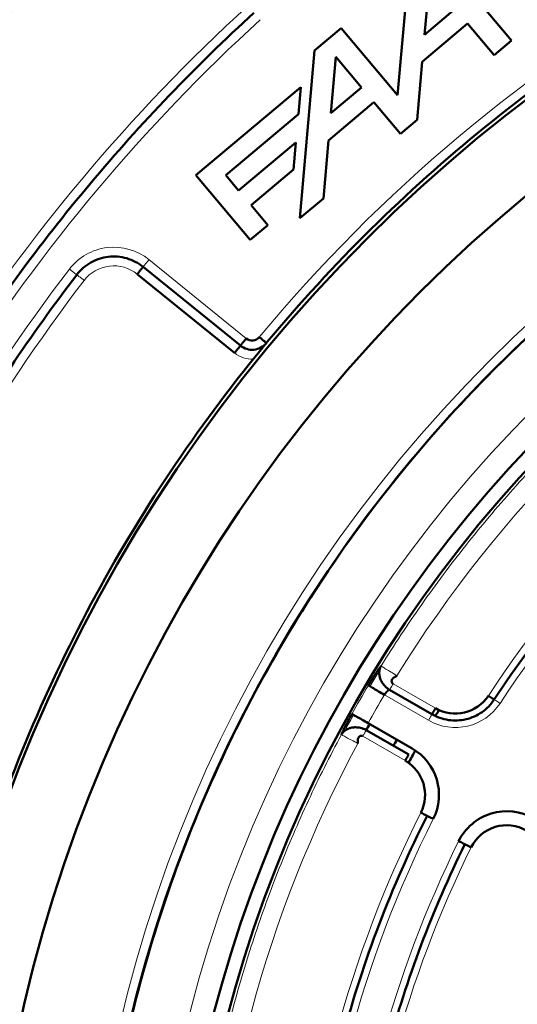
# Model space of a CAD drawing. Header units: millimetres. Extents: x 5 to 414, y 5 to 290.
# Tile 15 of 83: x 95.69 to 101.04, y 191.56 to 202.14. Entities that reach past the tile are written whole.
import ezdxf

# ---------------------------------------------------------------- set-up
doc = ezdxf.new("R2010")
doc.units = ezdxf.units.MM
doc.layers.add('1', color=7, linetype='Continuous', true_color=0xffffff)

msp = doc.modelspace()

# ---------------------------------------------------------------- linework, layer by layer
at = {"layer": '1', "color": 7, "linetype": 'Continuous', "lineweight": 50}
for p, q in [((100.97601, 201.91767), (100.1543, 202.89695)), ((99.86747, 202.65627), (99.75161, 201.33196)), ((100.04125, 201.98116), (100.09431, 202.58763)), ((100.37102, 202.25787), (100.04125, 201.98116)), ((99.14739, 202.05205), (98.86056, 201.81137)), ((99.75161, 201.33196), (99.14739, 202.05205)), ((100.01584, 201.69068), (100.50355, 202.09992)), ((100.50355, 202.09992), (100.7885, 201.76033)), ((100.7885, 201.76033), (100.97601, 201.91767)), ((98.86056, 201.81137), (98.70299, 200.01039)), ((99.03434, 201.13626), (99.08739, 201.74264)), ((99.08739, 201.74264), (99.36405, 201.41292)), ((99.9612, 201.06615), (100.01584, 201.69068)), ((98.71131, 201.41698), (97.58593, 200.47268)), ((98.6859, 201.1265), (98.71131, 201.41698)), ((99.36405, 201.41292), (99.03434, 201.13626)), ((99.00892, 200.84578), (99.49658, 201.25498)), ((99.49658, 201.25498), (99.78153, 200.91539)), ((97.90603, 200.47211), (98.6859, 201.1265)), ((99.78153, 200.91539), (99.9612, 201.06615)), ((98.65921, 200.82149), (98.04519, 200.30627)), ((98.6338, 200.53101), (98.65921, 200.82149)), ((98.95428, 200.22125), (99.00892, 200.84578)), ((97.58593, 200.47268), (98.16908, 199.77771)), ((98.04519, 200.30627), (97.90603, 200.47211)), ((98.17772, 200.14832), (98.6338, 200.53101)), ((98.35664, 199.93509), (98.17772, 200.14832)), ((98.70299, 200.01039), (98.95428, 200.22125)), ((98.16908, 199.77771), (98.35664, 199.93509)), ((98.00081, 198.56293), (96.95605, 199.40895)), ((97.01899, 199.48667), (98.06374, 198.64064)), ((100.12087, 194.68008), (99.66544, 194.94303)), ((99.43494, 194.58535), (99.90837, 194.31202)), ((99.87087, 194.24707), (99.41544, 194.51001))]:
    msp.add_line(p, q, dxfattribs=at)
at = {"layer": '1', "color": 2, "linetype": 'Continuous', "lineweight": 13}
for p, q in [((98.12667, 198.71835), (97.08192, 199.56438)), ((100.15837, 194.74503), (99.70294, 195.00798)), ((100.08337, 194.61513), (99.60994, 194.88846)), ((99.37794, 194.44506), (99.83337, 194.18212))]:
    msp.add_line(p, q, dxfattribs=at)
at = {"layer": '1', "color": 7, "linetype": 'Continuous', "lineweight": 50}
msp.add_circle((111.23545, 187.9744), 13.9, dxfattribs=at)
for centre, radius, start, end in [((111.23545, 187.9744), 16.70868, 0, 180), ((111.23545, 187.9744), 15.89931, 0, 180), ((111.23545, 187.9744), 14.75, 90, 270), ((111.23545, 187.9744), 13.75, 90, 270), ((98.18961, 198.79607), 0.1, 231, 320.323928), ((100.37087, 195.11309), 0.425, 240, 326.692638), ((111.23545, 187.9744), 12.94, 148.55625, 148.843125), ((111.23545, 187.9744), 13.50649, 150.744375, 151.062188), ((111.23537, 187.97438), 13.16967, 150.757623, 151.087204), ((111.23545, 187.9744), 12.94, 150.78375, 151.453125), ((99.62087, 193.81406), 0.575, 333.307362, 60), ((99.62087, 193.81406), 0.425, 333.307362, 60), ((100.92236, 193.06264), 0.575, 60, 153.739335), ((100.92236, 193.06264), 0.425, 60, 153.739335)]:
    msp.add_arc(centre, radius, start, end, dxfattribs=at)
at = {"layer": '1', "color": 2, "linetype": 'Continuous', "lineweight": 13}
for centre, radius, start, end in [((111.23545, 187.9744), 21.35, 132.380755, 147.619245), ((111.23545, 187.9744), 21.15, 132.380755, 147.619245), ((111.23545, 187.9744), 14.85, 0, 180), ((111.23545, 187.9744), 16.85, 119.676072, 140.323928), ((111.23545, 187.9744), 19.4, 132.447017, 147.552983), ((111.23545, 187.9744), 19.2, 132.447017, 147.552983), ((111.23545, 187.9744), 14.15, 0, 180), ((96.70433, 199.09809), 0.6, 51, 142.565653), ((111.23545, 187.9744), 18.9, 142.565653, 157.434347), ((96.70433, 199.09809), 0.4, 51, 142.565653), ((111.23545, 187.9744), 13.51828, 121.780188, 148.219812), ((111.23545, 187.9744), 18.7, 142.565653, 157.434347), ((98.18961, 198.79607), 0.3, 231, 272.513294), ((111.23545, 187.9744), 12.575, 123.307362, 146.692638), ((111.23545, 187.9744), 12.425, 123.307362, 146.692638), ((111.23545, 187.9744), 13.72587, 149.258692, 150.741308), ((111.23545, 187.9744), 13.52614, 149.258692, 150.741308), ((100.37087, 195.11309), 0.575, 240, 326.692638), ((111.23545, 187.9744), 13.51828, 151.780188, 178.219812), ((111.23545, 187.9744), 12.575, 153.307362, 176.692638), ((111.23545, 187.9744), 12.425, 153.307362, 176.692638), ((111.23545, 187.9744), 12.075, 153.739335, 176.260665), ((111.23545, 187.9744), 11.925, 153.739335, 176.260665)]:
    msp.add_arc(centre, radius, start, end, dxfattribs=at)
at = {"layer": '1', "color": 7, "linetype": 'Continuous', "lineweight": 50}
for points in [[(127.98545, 187.9744), (127.98545, 188.52232), (127.93159, 189.61893), (127.69001, 191.24739), (127.28997, 192.84449), (126.73531, 194.39465), (126.03138, 195.88299), (125.18495, 197.29516), (124.20419, 198.61757), (123.09853, 199.83748), (121.87862, 200.94314), (120.55621, 201.92391), (119.14404, 202.77033), (117.6557, 203.47426), (116.10553, 204.02892), (114.50846, 204.42897), (112.87987, 204.67055), (111.23545, 204.75133), (109.59102, 204.67055), (107.96243, 204.42897), (106.36536, 204.02892), (104.8152, 203.47426), (103.32686, 202.77033), (101.91469, 201.92391), (100.59228, 200.94314), (99.37237, 199.83748), (98.26671, 198.61757), (97.28594, 197.29516), (96.43952, 195.88299), (95.73559, 194.39465), (95.18093, 192.84449), (94.78088, 191.24739), (94.5393, 189.61893), (94.48545, 188.52232), (94.48545, 187.9744)], [(96.91179, 203.67139), (96.56396, 203.35399), (95.88918, 202.69584), (94.94501, 201.64371), (94.07281, 200.53117), (93.54184, 199.75236), (93.28966, 199.35469)], [(94.94841, 198.32923), (95.17587, 198.687), (95.65453, 199.38777), (96.44008, 200.38919), (97.28988, 201.3367), (97.89688, 201.92977), (98.20972, 202.21591)], [(97.01899, 199.48667), (96.96758, 199.52829), (96.84665, 199.59155), (96.64369, 199.6079), (96.45023, 199.5444), (96.34751, 199.45454), (96.3073, 199.40202)], [(96.3073, 199.40202), (96.06021, 199.07924), (95.58684, 198.41746), (94.94275, 197.381), (94.36719, 196.30496), (94.03076, 195.56412), (93.87477, 195.18875)], [(98.34354, 198.66838), (98.32705, 198.64851), (98.28584, 198.61488), (98.20984, 198.59197), (98.13082, 198.59951), (98.08381, 198.62439), (98.06374, 198.64064)], [(98.06374, 198.64064), (98.06374, 198.64064), (98.06047, 198.6366), (98.04646, 198.6193), (98.02554, 198.59347), (98.00899, 198.57303), (98.00081, 198.56293)], [(104.37132, 198.42111), (104.01616, 198.18775), (103.32914, 197.68439), (102.38127, 196.82858), (101.52546, 195.88071), (101.0221, 195.19369), (100.78874, 194.83853)], [(99.60995, 194.88846), (99.58832, 194.90132), (99.54464, 194.9273), (99.48876, 194.96054), (99.45004, 194.98356), (99.43942, 194.98988), (99.43828, 194.99055)], [(100.78874, 194.83853), (100.75432, 194.78615), (100.66464, 194.69359), (100.48906, 194.61492), (100.29685, 194.60633), (100.17514, 194.64875), (100.12087, 194.68008)], [(99.2607, 194.68297), (99.26185, 194.68233), (99.27264, 194.67628), (99.31193, 194.65427), (99.36866, 194.62249), (99.413, 194.59765), (99.43495, 194.58535)], [(100.06758, 193.58945), (99.87668, 193.20977), (99.53339, 192.43034), (99.14041, 191.21526), (98.8732, 189.96647), (98.78079, 189.11982), (98.75627, 188.69556)], [(100.06759, 193.58945), (100.06758, 193.58946), (100.0641, 193.59121), (100.04918, 193.59871), (100.02691, 193.6099), (100.00929, 193.61876), (100.00058, 193.62315)], [(99.26099, 188.75701), (99.28662, 189.14909), (99.37648, 189.93126), (99.62568, 191.08523), (99.98685, 192.2092), (100.30012, 192.93151), (100.47396, 193.28387)], [(100.47397, 193.28387), (100.47396, 193.28387), (100.47046, 193.2856), (100.45549, 193.29298), (100.43314, 193.30401), (100.41545, 193.31274), (100.4067, 193.31705)]]:
    msp.add_open_spline(points, degree=3, dxfattribs=at)
for points, knots in [([(96.48545, 187.9744), (96.48545, 188.94017), (96.62846, 190.38939), (97.09789, 192.2629), (97.58632, 193.62808), (98.2062, 194.93868), (98.95155, 196.18224), (99.81521, 197.34675), (100.78885, 198.421), (101.8631, 199.39464), (103.02761, 200.2583), (104.27117, 201.00365), (105.58179, 201.62353), (106.94687, 202.11196), (108.35324, 202.46424), (109.78737, 202.67698), (111.23545, 202.74812), (112.68352, 202.67698), (114.11766, 202.46424), (115.52403, 202.11196), (116.8891, 201.62353), (118.19973, 201.00365), (119.44328, 200.2583), (120.60779, 199.39464), (121.68204, 198.421), (122.65568, 197.34675), (123.51934, 196.18224), (124.2647, 194.93868), (124.88458, 193.62806), (125.37301, 192.26299), (125.72529, 190.85659), (125.93802, 189.42257), (125.98545, 188.4569), (125.98545, 187.9744)], [0, 0, 0, 0, 0.06242942, 0.09368177, 0.12493412, 0.15618647, 0.18743883, 0.21869118, 0.24994353, 0.28119589, 0.31244824, 0.34370059, 0.37495294, 0.4062053, 0.43745765, 0.46871, 0.49996236, 0.53121471, 0.56246706, 0.59371941, 0.62497177, 0.65622412, 0.68747647, 0.71872882, 0.74998118, 0.78123353, 0.81248588, 0.84373824, 0.87499059, 0.90624294, 0.93749529, 0.96874765, 1, 1, 1, 1]), ([(96.95605, 199.40895), (96.96424, 199.41906), (96.98079, 199.4395), (97.00171, 199.46533), (97.0157, 199.4826), (97.01898, 199.48666), (97.01898, 199.48666)], [0, 0, 0, 0, 0.25018781, 0.50037562, 0.75056344, 1, 1, 1, 1]), ([(98.06374, 198.64064), (98.06378, 198.64069), (98.06418, 198.64119), (98.06575, 198.64313), (98.06695, 198.64461), (98.07011, 198.6485), (98.07206, 198.65091), (98.07663, 198.65656), (98.07926, 198.65981), (98.08509, 198.667), (98.08828, 198.67095), (98.09513, 198.67941), (98.09878, 198.68392), (98.10639, 198.69331), (98.11036, 198.6982), (98.11843, 198.70818), (98.12255, 198.71327), (98.12667, 198.71835)], [0, 0, 0, 0, 0.12014796, 0.12014796, 0.24584111, 0.24584111, 0.37153426, 0.37153426, 0.49722741, 0.49722741, 0.62292056, 0.62292056, 0.7486137, 0.7486137, 0.87430685, 0.87430685, 1, 1, 1, 1]), ([(98.26657, 198.73222), (98.27658, 198.72392), (98.29682, 198.70713), (98.3224, 198.68591), (98.33952, 198.67172), (98.34354, 198.66838), (98.34353, 198.66838)], [0, 0, 0, 0, 0.25018781, 0.50037562, 0.75056344, 1, 1, 1, 1]), ([(99.43828, 194.99055), (99.43873, 194.99131), (99.43963, 194.99281), (99.44097, 194.99507), (99.44231, 194.99732), (99.44366, 194.99956), (99.445, 195.00181), (99.44635, 195.00405), (99.44769, 195.00628), (99.44903, 195.00852), (99.45038, 195.01075), (99.45172, 195.01298), (99.45306, 195.0152), (99.45441, 195.01742), (99.45575, 195.01963), (99.4571, 195.02185), (99.45844, 195.02406), (99.45978, 195.02626), (99.46113, 195.02847), (99.46247, 195.03066), (99.46381, 195.03286), (99.46516, 195.03505), (99.4665, 195.03724), (99.46784, 195.03943), (99.46919, 195.04161), (99.47053, 195.04379), (99.47187, 195.04596), (99.47322, 195.04813), (99.47456, 195.0503), (99.4759, 195.05247), (99.48004, 195.05913), (99.48692, 195.07013), (99.49642, 195.08514), (99.50573, 195.09967), (99.51485, 195.11373), (99.52371, 195.12721), (99.53224, 195.14001), (99.54038, 195.15202), (99.54621, 195.16051), (99.55003, 195.16598), (99.55199, 195.1688), (99.55392, 195.17154), (99.55581, 195.17422), (99.55767, 195.17682), (99.55948, 195.17936), (99.56126, 195.18183), (99.563, 195.18424), (99.5647, 195.18657), (99.56637, 195.18884), (99.56799, 195.19104), (99.56958, 195.19317), (99.57113, 195.19523), (99.57265, 195.19723), (99.57362, 195.19851), (99.57411, 195.19915)], [0, 0, 0, 0, 0.00859828, 0.01718764, 0.02576881, 0.03434251, 0.04290946, 0.05147039, 0.06002604, 0.06857712, 0.07712438, 0.08566855, 0.09421035, 0.10275053, 0.11128981, 0.11982894, 0.12836865, 0.13690966, 0.14545273, 0.15399857, 0.16254792, 0.17110152, 0.1796601, 0.18822438, 0.1967951, 0.20537297, 0.21395873, 0.2225531, 0.2311568, 0.23977055, 0.24839506, 0.31086319, 0.37305829, 0.43526945, 0.49778559, 0.56088217, 0.62350651, 0.68595525, 0.74852753, 0.76538961, 0.78221297, 0.79900327, 0.81576621, 0.83250752, 0.84923297, 0.86594831, 0.88265932, 0.89937178, 0.91609148, 0.9328242, 0.94957568, 0.96635167, 0.98315788, 1, 1, 1, 1]), ([(99.57412, 195.19915), (99.57337, 195.19795), (99.57195, 195.19557), (99.56954, 195.1911), (99.56727, 195.18616), (99.56483, 195.18017), (99.56192, 195.1725), (99.5591, 195.16368), (99.55701, 195.15421), (99.55488, 195.14116), (99.55331, 195.11712), (99.55691, 195.08992), (99.56671, 195.05683), (99.57922, 195.03039), (99.59671, 195.00439), (99.61433, 194.98337), (99.63218, 194.96633), (99.64727, 194.95467), (99.65735, 194.94787), (99.66271, 194.9446), (99.66544, 194.94303)], [0, 0, 0, 0, 0.01243444, 0.0244872, 0.0483054, 0.07058069, 0.09086722, 0.12674251, 0.15783759, 0.18534569, 0.25368689, 0.38504719, 0.43733738, 0.57330032, 0.65997432, 0.75334676, 0.8640675, 0.92965473, 0.96460008, 1, 1, 1, 1]), ([(99.70294, 195.00798), (99.70079, 195.00922), (99.69678, 195.01223), (99.69224, 195.01787), (99.68924, 195.02412), (99.68767, 195.03063), (99.68738, 195.03715), (99.68819, 195.04347), (99.68995, 195.04943), (99.69246, 195.05493), (99.69556, 195.0599), (99.6991, 195.06432), (99.70292, 195.06819), (99.70691, 195.07155), (99.71096, 195.07444), (99.71499, 195.07694), (99.71895, 195.07911), (99.72279, 195.08103), (99.72648, 195.08276), (99.73001, 195.08437), (99.73333, 195.08594), (99.73642, 195.08752), (99.73925, 195.08924), (99.7418, 195.09122), (99.74334, 195.09307), (99.7439, 195.09397)], [0, 0, 0, 0, 0.04176792, 0.08283676, 0.12489329, 0.16890988, 0.21527425, 0.26398128, 0.31478604, 0.36730141, 0.42105537, 0.47552497, 0.53015688, 0.58438077, 0.63761897, 0.68929309, 0.73882866, 0.7856581, 0.82922448, 0.86898675, 0.90443417, 0.93512764, 0.96082283, 0.98183642, 1, 1, 1, 1]), ([(99.66544, 194.94303), (99.66536, 194.94307), (99.6652, 194.94316), (99.66493, 194.94326), (99.66463, 194.94335), (99.66431, 194.94342), (99.66394, 194.94346), (99.66355, 194.94347), (99.66311, 194.94345), (99.66264, 194.94339), (99.66213, 194.94329), (99.66157, 194.94315), (99.66097, 194.94297), (99.66032, 194.94273), (99.65962, 194.94244), (99.65886, 194.94209), (99.65806, 194.94168), (99.65626, 194.94069), (99.65346, 194.93884), (99.64966, 194.93587), (99.64639, 194.93303), (99.64377, 194.93059), (99.64163, 194.9285), (99.63972, 194.92655), (99.6378, 194.92453), (99.63588, 194.92245), (99.63397, 194.92031), (99.63206, 194.91813), (99.63017, 194.9159), (99.6283, 194.91365), (99.62645, 194.91137), (99.62463, 194.90907), (99.62284, 194.90676), (99.62108, 194.90445), (99.61936, 194.90213), (99.61768, 194.89982), (99.61604, 194.89752), (99.61445, 194.89523), (99.6129, 194.89296), (99.6114, 194.89071), (99.61043, 194.8892), (99.60995, 194.88846)], [0, 0, 0, 0, 0.01178983, 0.02410138, 0.03693474, 0.05028999, 0.0641672, 0.07856644, 0.09348776, 0.10893121, 0.12489683, 0.14138468, 0.15839478, 0.17592716, 0.19398186, 0.2125589, 0.23165831, 0.25128011, 0.33518968, 0.4050773, 0.46093561, 0.50275937, 0.53301162, 0.56280259, 0.59213337, 0.62100514, 0.64941911, 0.67737657, 0.70487885, 0.73192737, 0.75852362, 0.78466915, 0.81036561, 0.83561473, 0.86041833, 0.88477835, 0.90869682, 0.93217587, 0.9552178, 0.97782499, 1, 1, 1, 1]), ([(100.72606, 194.87971), (100.73421, 194.87436), (100.75069, 194.86353), (100.77153, 194.84984), (100.78546, 194.84069), (100.78873, 194.83853), (100.78873, 194.83853)], [0, 0, 0, 0, 0.25024982, 0.50049963, 0.75074945, 1, 1, 1, 1]), ([(100.12087, 194.68008), (100.1209, 194.68013), (100.12113, 194.68054), (100.12207, 194.68216), (100.12278, 194.6834), (100.12466, 194.68665), (100.12583, 194.68867), (100.12855, 194.69339), (100.13012, 194.6961), (100.13359, 194.70211), (100.13549, 194.70541), (100.13958, 194.71248), (100.14175, 194.71625), (100.14629, 194.72411), (100.14865, 194.72819), (100.15346, 194.73653), (100.15591, 194.74078), (100.15837, 194.74503)], [0, 0, 0, 0, 0.11950619, 0.11950619, 0.24529102, 0.24529102, 0.37107585, 0.37107585, 0.49686068, 0.49686068, 0.62264551, 0.62264551, 0.74843034, 0.74843034, 0.87421517, 0.87421517, 1, 1, 1, 1]), ([(99.14797, 194.46105), (99.14813, 194.46143), (99.14844, 194.46219), (99.14893, 194.46336), (99.14943, 194.46455), (99.14994, 194.46575), (99.15046, 194.46697), (99.15099, 194.46821), (99.15153, 194.46947), (99.15208, 194.47075), (99.15264, 194.47204), (99.15322, 194.47335), (99.1538, 194.47468), (99.1544, 194.47603), (99.155, 194.47739), (99.15562, 194.47878), (99.15624, 194.48018), (99.15688, 194.48159), (99.15753, 194.48303), (99.15819, 194.48449), (99.15886, 194.48596), (99.15954, 194.48745), (99.16023, 194.48896), (99.16093, 194.49048), (99.16164, 194.49203), (99.16236, 194.49359), (99.1631, 194.49517), (99.16384, 194.49676), (99.1646, 194.49838), (99.16536, 194.50001), (99.16774, 194.50506), (99.17191, 194.51382), (99.17825, 194.52687), (99.18507, 194.54066), (99.19231, 194.55507), (99.19992, 194.56999), (99.20785, 194.58532), (99.2161, 194.60106), (99.22261, 194.61331), (99.22718, 194.62183), (99.22968, 194.62649), (99.23219, 194.63115), (99.23472, 194.63583), (99.23726, 194.64051), (99.23981, 194.6452), (99.24238, 194.64989), (99.24496, 194.65459), (99.24755, 194.65931), (99.25015, 194.66402), (99.25277, 194.66875), (99.2554, 194.67348), (99.25804, 194.67823), (99.25981, 194.68139), (99.2607, 194.68297)], [0, 0, 0, 0, 0.00871413, 0.01741809, 0.02611264, 0.03479859, 0.04347672, 0.05214782, 0.06081268, 0.0694721, 0.07812686, 0.08677777, 0.09542563, 0.10407123, 0.11271538, 0.12135886, 0.13000249, 0.13864706, 0.14729338, 0.15594223, 0.16459442, 0.17325075, 0.18191202, 0.19057901, 0.19925252, 0.20793335, 0.21662228, 0.2253201, 0.23402759, 0.24274555, 0.25147474, 0.31402248, 0.376463, 0.43909559, 0.50221677, 0.56470866, 0.62691171, 0.68911495, 0.75160737, 0.76945607, 0.78726251, 0.8050331, 0.82277428, 0.84049253, 0.85819434, 0.87588624, 0.89357476, 0.91126643, 0.92896777, 0.94668531, 0.96442555, 0.98219497, 1, 1, 1, 1]), ([(99.41544, 194.51001), (99.4127, 194.51159), (99.4072, 194.5146), (99.39627, 194.51993), (99.37862, 194.52716), (99.35494, 194.5341), (99.32793, 194.53885), (99.29667, 194.54099), (99.26752, 194.53862), (99.23396, 194.53056), (99.2086, 194.52007), (99.18857, 194.50669), (99.17833, 194.49832), (99.17118, 194.49178), (99.16495, 194.48492), (99.15976, 194.47857), (99.1558, 194.47346), (99.15265, 194.46902), (99.14999, 194.4647), (99.14863, 194.46228), (99.14796, 194.46104)], [0, 0, 0, 0, 0.03539992, 0.07034527, 0.1359325, 0.24665324, 0.34002568, 0.42669968, 0.56266262, 0.61495281, 0.74631311, 0.81465431, 0.84216241, 0.87325749, 0.90913278, 0.92941931, 0.9516946, 0.9755128, 0.98756556, 1, 1, 1, 1]), ([(99.37794, 194.44506), (99.37579, 194.4463), (99.37118, 194.44827), (99.36402, 194.44938), (99.35711, 194.44885), (99.35068, 194.44696), (99.34489, 194.44395), (99.33983, 194.44008), (99.33554, 194.43559), (99.33204, 194.43066), (99.32928, 194.42549), (99.32723, 194.42022), (99.32578, 194.41497), (99.32487, 194.40984), (99.32439, 194.40488), (99.32424, 194.40014), (99.32434, 194.39562), (99.3246, 194.39134), (99.32495, 194.38728), (99.32531, 194.38342), (99.32562, 194.37976), (99.3258, 194.37629), (99.32572, 194.37298), (99.32528, 194.36978), (99.32445, 194.36753), (99.32395, 194.3666)], [0, 0, 0, 0, 0.04176792, 0.08283676, 0.12489329, 0.16890988, 0.21527425, 0.26398128, 0.31478604, 0.36730141, 0.42105537, 0.47552497, 0.53015688, 0.58438077, 0.63761897, 0.68929309, 0.73882866, 0.7856581, 0.82922448, 0.86898675, 0.90443417, 0.93512764, 0.96082283, 0.98183642, 1, 1, 1, 1]), ([(99.83337, 194.18212), (99.83582, 194.18637), (99.83828, 194.19062), (99.84309, 194.19896), (99.84545, 194.20305), (99.84999, 194.2109), (99.85216, 194.21467), (99.85624, 194.22174), (99.85815, 194.22504), (99.86162, 194.23105), (99.86319, 194.23376), (99.86591, 194.23848), (99.86708, 194.2405), (99.86895, 194.24375), (99.86967, 194.24499), (99.87062, 194.24664), (99.87087, 194.24707), (99.87087, 194.24707)], [0, 0, 0, 0, 0.12524183, 0.12524183, 0.25048366, 0.25048366, 0.3757255, 0.3757255, 0.50096733, 0.50096733, 0.62620916, 0.62620916, 0.75145099, 0.75145099, 0.87669283, 0.87669283, 1, 1, 1, 1]), ([(100.13459, 193.55576), (100.12588, 193.56015), (100.10826, 193.56901), (100.08598, 193.5802), (100.07109, 193.58769), (100.06759, 193.58945), (100.06759, 193.58945)], [0, 0, 0, 0, 0.25024982, 0.50049963, 0.75074945, 1, 1, 1, 1]), ([(100.54122, 193.25069), (100.53247, 193.255), (100.51479, 193.26373), (100.49243, 193.27476), (100.47748, 193.28213), (100.47397, 193.28387), (100.47397, 193.28387)], [0, 0, 0, 0, 0.25024982, 0.50049963, 0.75074945, 1, 1, 1, 1])]:
    msp.add_open_spline(points, degree=3, knots=knots, dxfattribs=at)
at = {"layer": '1', "color": 2, "linetype": 'Continuous', "lineweight": 13}
for points in [[(99.57412, 195.19915), (99.71303, 195.42337), (100.00379, 195.86379), (100.4773, 196.49818), (100.98659, 197.10421), (101.52997, 197.67988), (102.10564, 198.22326), (102.71167, 198.73255), (103.34606, 199.20606), (103.78648, 199.49682), (104.0107, 199.63573)], [(97.01898, 199.48666), (97.01899, 199.48667), (97.02226, 199.49071), (97.03627, 199.50801), (97.05718, 199.53384), (97.07373, 199.55427), (97.08192, 199.56438)], [(96.3073, 199.40202), (96.3073, 199.40202), (96.30317, 199.40518), (96.2855, 199.41871), (96.2591, 199.43891), (96.23822, 199.4549), (96.2279, 199.4628)], [(96.3073, 199.40202), (96.3073, 199.40202), (96.31143, 199.39886), (96.3291, 199.38533), (96.3555, 199.36512), (96.37638, 199.34914), (96.38671, 199.34123)], [(99.45509, 194.98037), (99.48318, 195.02759), (99.51155, 195.07465), (99.5402, 195.12153)], [(100.78873, 194.83853), (100.78874, 194.83853), (100.792, 194.83639), (100.80595, 194.82722), (100.82678, 194.81353), (100.84327, 194.8027), (100.85142, 194.79735)], [(99.19812, 194.52902), (99.2244, 194.57728), (99.25096, 194.62537), (99.27782, 194.67331)]]:
    msp.add_open_spline(points, degree=3, dxfattribs=at)
for points, knots in [([(99.7439, 195.09397), (99.72251, 195.10721), (99.67931, 195.13398), (99.62404, 195.16822), (99.58574, 195.19195), (99.57523, 195.19846), (99.57412, 195.19915)], [0, 0, 0, 0, 0.24999996, 0.49999995, 0.74999996, 1, 1, 1, 1]), ([(99.66544, 194.94302), (99.66544, 194.94303), (99.66739, 194.94641), (99.67573, 194.96086), (99.6882, 194.98245), (99.69806, 194.99953), (99.70294, 195.00798)], [0, 0, 0, 0, 0.25000004, 0.50000005, 0.75000004, 1, 1, 1, 1]), ([(100.08337, 194.61513), (100.08582, 194.61938), (100.08828, 194.62363), (100.09309, 194.63197), (100.09545, 194.63606), (100.09999, 194.64391), (100.10216, 194.64768), (100.10624, 194.65475), (100.10815, 194.65805), (100.11162, 194.66406), (100.11319, 194.66677), (100.11591, 194.6715), (100.11708, 194.67351), (100.11895, 194.67676), (100.11967, 194.678), (100.12062, 194.67965), (100.12087, 194.68008), (100.12087, 194.68008)], [0, 0, 0, 0, 0.12524183, 0.12524183, 0.25048366, 0.25048366, 0.3757255, 0.3757255, 0.50096733, 0.50096733, 0.62620916, 0.62620916, 0.75145099, 0.75145099, 0.87669283, 0.87669283, 1, 1, 1, 1]), ([(97.52406, 188.40055), (97.53226, 188.66419), (97.54805, 188.92759), (97.59481, 189.45304), (97.62577, 189.71508), (97.70274, 190.23696), (97.74876, 190.49679), (97.85569, 191.01337), (97.9166, 191.27011), (98.05314, 191.77966), (98.12875, 192.03246), (98.29444, 192.53329), (98.3845, 192.78132), (98.57878, 193.27177), (98.68299, 193.51419), (98.90523, 193.99262), (99.02324, 194.22863), (99.14796, 194.46104)], [0, 0, 0, 0, 0.125, 0.125, 0.25, 0.25, 0.375, 0.375, 0.5, 0.5, 0.625, 0.625, 0.75, 0.75, 0.875, 0.875, 1, 1, 1, 1]), ([(99.32395, 194.3666), (99.30178, 194.37849), (99.257, 194.40252), (99.19971, 194.43327), (99.16002, 194.45457), (99.14912, 194.46041), (99.14797, 194.46103), (99.14797, 194.46103), (99.14796, 194.46104)], [0, 0, 0, 0, 0.24999955, 0.49999909, 0.74999864, 0.99999818, 0.99999818, 1, 1, 1, 1]), ([(99.41544, 194.51001), (99.41541, 194.50997), (99.41517, 194.50955), (99.41424, 194.50794), (99.41352, 194.5067), (99.41164, 194.50344), (99.41048, 194.50143), (99.40775, 194.4967), (99.40619, 194.494), (99.40272, 194.48798), (99.40081, 194.48468), (99.39673, 194.47761), (99.39456, 194.47384), (99.39002, 194.46599), (99.38766, 194.4619), (99.38285, 194.45356), (99.38039, 194.44931), (99.37794, 194.44506)], [0, 0, 0, 0, 0.11950619, 0.11950619, 0.24529102, 0.24529102, 0.37107585, 0.37107585, 0.49686068, 0.49686068, 0.62264551, 0.62264551, 0.74843034, 0.74843034, 0.87421517, 0.87421517, 1, 1, 1, 1])]:
    msp.add_open_spline(points, degree=3, knots=knots, dxfattribs=at)

doc.saveas('drawing.dxf')
